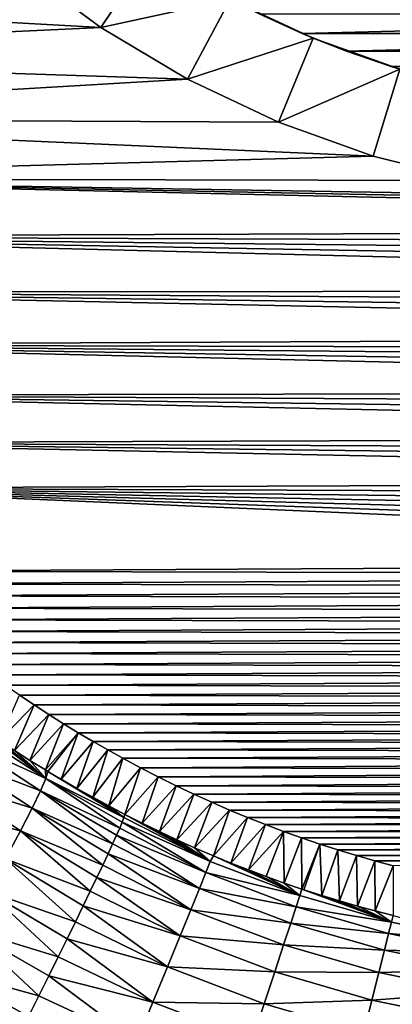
# Model space of a CAD drawing. Header units: metres. Extents: x -36 to 82, y -104 to 104.
# Tile 75 of 245: x -6.44 to -2.76, y -18.1 to -8.36. Entities that reach past the tile are written whole.
import ezdxf

# ---------------------------------------------------------------- set-up
doc = ezdxf.new("R2010")
doc.units = ezdxf.units.M
doc.layers.add('solid_FIT-SHOWER-153_SW0001', color=7, linetype='CONTINUOUS')

msp = doc.modelspace()

# ---------------------------------------------------------------- linework, layer by layer
at = {"layer": 'solid_FIT-SHOWER-153_SW0001'}
for points in [[(-14.693668, -42.661289, 16.90811), (14.69363, -42.661285, 16.90811), (14.69341, 0.000001, 16.90811)], [(-14.693445, 0, 16.90811), (-14.693668, -42.661289, 16.90811), (14.69341, 0.000001, 16.90811)], [(-5.13884, -7.691217, -49.508678), (-5.63934, -8.439215, -48.608681), (-6.439123, -7.84603, -48.608681)], [(-5.13884, -7.691217, -49.508678), (-4.360344, -8.157812, -49.508678), (-5.63934, -8.439215, -48.608681)], [(-6.439092, -7.84595, -31.5), (-5.639362, -8.439163, -31.5), (-11.974607, -8.082064, -31.5)], [(-6.439123, -7.84603, -48.608681), (-5.63934, -8.439215, -48.608681), (-6.439092, -7.84595, -31.5)], [(-5.63934, -8.439215, -48.608681), (-5.639362, -8.439163, -31.5), (-6.439092, -7.84595, -31.5)], [(-5.639362, -8.439163, -31.5), (-11.6868, -8.722144, -31.5), (-11.974607, -8.082064, -31.5)], [(-4.360344, -8.157812, -49.508678), (-4.784355, -8.951673, -48.608681), (-5.63934, -8.439215, -48.608681)], [(-4.360344, -8.157812, -49.508678), (-3.540074, -8.545781, -49.508678), (-4.784355, -8.951673, -48.608681)], [(-3.648005, -8.50021, -50.508678), (-3.540074, -8.545781, -49.508678), (-4.360344, -8.157812, -49.508678)], [(-4.074032, -8.304485, -50.508678), (-3.648005, -8.50021, -50.508678), (-4.360344, -8.157812, -49.508678)], [(-4.074032, -8.304485, -50.508678), (4.073824, -8.304584, -50.508678), (-3.648005, -8.50021, -50.508678)], [(-3.648005, -8.50021, -50.508678), (4.073824, -8.304584, -50.508678), (3.647724, -8.500321, -50.508678)], [(-5.639362, -8.439163, -31.5), (-4.78441, -8.951632, -31.5), (-11.6868, -8.722144, -31.5)], [(-4.784355, -8.951673, -48.608681), (-4.78441, -8.951632, -31.5), (-5.639362, -8.439163, -31.5)], [(-5.63934, -8.439215, -48.608681), (-4.784355, -8.951673, -48.608681), (-5.639362, -8.439163, -31.5)], [(-3.540074, -8.545781, -49.508678), (-3.884089, -9.377439, -48.608681), (-4.784355, -8.951673, -48.608681)], [(-3.540074, -8.545781, -49.508678), (-2.685255, -8.851662, -49.508678), (-3.884089, -9.377439, -48.608681)], [(-3.648005, -8.50021, -50.508678), (-3.212762, -8.674136, -50.508678), (-3.540074, -8.545781, -49.508678)], [(-3.648005, -8.50021, -50.508678), (3.647724, -8.500321, -50.508678), (-3.212762, -8.674136, -50.508678)], [(-2.769721, -8.825519, -50.508678), (-2.685255, -8.851662, -49.508678), (-3.540074, -8.545781, -49.508678)], [(-3.212762, -8.674136, -50.508678), (-2.769721, -8.825519, -50.508678), (-3.540074, -8.545781, -49.508678)], [(-3.212762, -8.674136, -50.508678), (3.647724, -8.500321, -50.508678), (3.212417, -8.674261, -50.508678)], [(-4.78441, -8.951632, -31.5), (-11.381905, -9.339309, -31.5), (-11.6868, -8.722144, -31.5)], [(-3.212762, -8.674136, -50.508678), (3.212417, -8.674261, -50.508678), (-2.769721, -8.825519, -50.508678)], [(-2.769721, -8.825519, -50.508678), (3.212417, -8.674261, -50.508678), (2.76939, -8.825627, -50.508678)], [(-2.685255, -8.851662, -49.508678), (-2.946574, -9.712889, -48.608681), (-3.884089, -9.377439, -48.608681)], [(-2.685255, -8.851662, -49.508678), (-1.980454, -9.954913, -48.608681), (-2.946574, -9.712889, -48.608681)], [(-2.769721, -8.825519, -50.508678), (-2.318173, -8.954707, -50.508678), (-2.685255, -8.851662, -49.508678)], [(-2.769721, -8.825519, -50.508678), (2.76939, -8.825627, -50.508678), (-2.318173, -8.954707, -50.508678)], [(-4.78441, -8.951632, -31.5), (-3.883975, -9.377407, -31.5), (-11.381905, -9.339309, -31.5)], [(-4.784355, -8.951673, -48.608681), (-3.883975, -9.377407, -31.5), (-4.78441, -8.951632, -31.5)], [(-4.784355, -8.951673, -48.608681), (-3.884089, -9.377439, -48.608681), (-3.883975, -9.377407, -31.5)], [(-2.946661, -9.712791, -31.5), (-11.0578, -9.934936, -31.5), (-11.381905, -9.339309, -31.5)], [(-3.883975, -9.377407, -31.5), (-2.946661, -9.712791, -31.5), (-11.381905, -9.339309, -31.5)], [(-3.884089, -9.377439, -48.608681), (-2.946574, -9.712889, -48.608681), (-3.883975, -9.377407, -31.5)], [(-2.946574, -9.712889, -48.608681), (-2.946661, -9.712791, -31.5), (-3.883975, -9.377407, -31.5)], [(-2.946661, -9.712791, -31.5), (-1.980383, -9.954923, -31.5), (-11.0578, -9.934936, -31.5)], [(-1.980454, -9.954913, -48.608681), (-1.980383, -9.954923, -31.5), (-2.946661, -9.712791, -31.5)], [(-2.946574, -9.712889, -48.608681), (-1.980454, -9.954913, -48.608681), (-2.946661, -9.712791, -31.5)], [(10.764192, -10.432056, -31.5), (-10.717196, -10.507642, -31.5), (-11.0578, -9.934936, -31.5)], [(0, -10.149918, -31.5), (10.764192, -10.432056, -31.5), (-11.0578, -9.934936, -31.5)], [(-0.994457, -10.101128, -31.5), (0, -10.149918, -31.5), (-11.0578, -9.934936, -31.5)], [(-1.980383, -9.954923, -31.5), (-0.994457, -10.101128, -31.5), (-11.0578, -9.934936, -31.5)], [(10.764192, -10.432056, -31.5), (10.667946, -10.587843, -31.5), (-10.717196, -10.507642, -31.5)], [(10.371121, -11.044415, -31.5), (-10.363767, -11.055337, -31.5), (-10.717196, -10.507642, -31.5)], [(10.471346, -10.894041, -31.5), (10.371121, -11.044415, -31.5), (-10.717196, -10.507642, -31.5)], [(10.570315, -10.741841, -31.5), (10.471346, -10.894041, -31.5), (-10.717196, -10.507642, -31.5)], [(10.667946, -10.587843, -31.5), (10.570315, -10.741841, -31.5), (-10.717196, -10.507642, -31.5)], [(10.371121, -11.044415, -31.5), (10.269728, -11.192936, -31.5), (-10.363767, -11.055337, -31.5)], [(10.063766, -11.484305, -31.5), (-9.99577, -11.57851, -31.5), (-10.363767, -11.055337, -31.5)], [(10.167248, -11.339575, -31.5), (10.063766, -11.484305, -31.5), (-10.363767, -11.055337, -31.5)], [(10.269728, -11.192936, -31.5), (10.167248, -11.339575, -31.5), (-10.363767, -11.055337, -31.5)], [(10.063766, -11.484305, -31.5), (9.959366, -11.627098, -31.5), (-9.99577, -11.57851, -31.5)], [(9.6415, -12.043578, -31.5), (-9.614797, -12.077092, -31.5), (-9.99577, -11.57851, -31.5)], [(9.748148, -11.906763, -31.5), (9.6415, -12.043578, -31.5), (-9.99577, -11.57851, -31.5)], [(9.854132, -11.767926, -31.5), (9.748148, -11.906763, -31.5), (-9.99577, -11.57851, -31.5)], [(9.959366, -11.627098, -31.5), (9.854132, -11.767926, -31.5), (-9.99577, -11.57851, -31.5)], [(9.6415, -12.043578, -31.5), (9.534268, -12.178347, -31.5), (-9.614797, -12.077092, -31.5)], [(9.280806, -12.484844, -31.5), (-9.224404, -12.550301, -31.5), (-9.614797, -12.077092, -31.5)], [(9.408186, -12.332976, -31.5), (9.280806, -12.484844, -31.5), (-9.614797, -12.077092, -31.5)], [(9.534268, -12.178347, -31.5), (9.408186, -12.332976, -31.5), (-9.614797, -12.077092, -31.5)], [(9.280806, -12.484844, -31.5), (9.152204, -12.633984, -31.5), (-9.224404, -12.550301, -31.5)], [(8.891632, -12.92423, -31.5), (-8.824956, -12.998055, -31.5), (-9.224404, -12.550301, -31.5)], [(9.022453, -12.780434, -31.5), (8.891632, -12.92423, -31.5), (-9.224404, -12.550301, -31.5)], [(9.152204, -12.633984, -31.5), (9.022453, -12.780434, -31.5), (-9.224404, -12.550301, -31.5)], [(8.891632, -12.92423, -31.5), (8.759813, -13.065408, -31.5), (-8.824956, -12.998055, -31.5)], [(8.088102, -13.733221, -31.5), (-7.995866, -13.817869, -31.5), (-8.824956, -12.998055, -31.5)], [(8.224067, -13.604671, -31.5), (8.088102, -13.733221, -31.5), (-8.824956, -12.998055, -31.5)], [(8.359124, -13.4736, -31.5), (8.224067, -13.604671, -31.5), (-8.824956, -12.998055, -31.5)], [(8.493484, -13.340056, -31.5), (8.359124, -13.4736, -31.5), (-8.824956, -12.998055, -31.5)], [(8.627072, -13.204004, -31.5), (8.493484, -13.340056, -31.5), (-8.824956, -12.998055, -31.5)], [(8.759813, -13.065408, -31.5), (8.627072, -13.204004, -31.5), (-8.824956, -12.998055, -31.5)], [(8.088102, -13.733221, -31.5), (7.951033, -13.859182, -31.5), (-7.995866, -13.817869, -31.5)], [(7.951033, -13.859182, -31.5), (-7.857049, -13.942061, -31.5), (-7.995866, -13.817869, -31.5)], [(7.951033, -13.859182, -31.5), (7.81296, -13.982569, -31.5), (-7.857049, -13.942061, -31.5)], [(7.81296, -13.982569, -31.5), (-7.717763, -14.063739, -31.5), (-7.857049, -13.942061, -31.5)], [(7.81296, -13.982569, -31.5), (7.673981, -14.103395, -31.5), (-7.717763, -14.063739, -31.5)], [(7.673981, -14.103395, -31.5), (-7.578007, -14.1829, -31.5), (-7.717763, -14.063739, -31.5)], [(7.673981, -14.103395, -31.5), (7.534197, -14.221672, -31.5), (-7.578007, -14.1829, -31.5)], [(7.534197, -14.221672, -31.5), (-7.43778, -14.299546, -31.5), (-7.578007, -14.1829, -31.5)], [(7.534197, -14.221672, -31.5), (7.393706, -14.337415, -31.5), (-7.43778, -14.299546, -31.5)], [(7.393706, -14.337415, -31.5), (-7.297083, -14.413677, -31.5), (-7.43778, -14.299546, -31.5)], [(7.393706, -14.337415, -31.5), (7.252608, -14.450636, -31.5), (-7.297083, -14.413677, -31.5)], [(7.252608, -14.450636, -31.5), (-7.155917, -14.525293, -31.5), (-7.297083, -14.413677, -31.5)], [(7.252608, -14.450636, -31.5), (7.111001, -14.561348, -31.5), (-7.155917, -14.525293, -31.5)], [(7.111001, -14.561348, -31.5), (-7.01428, -14.634394, -31.5), (-7.155917, -14.525293, -31.5)], [(7.111001, -14.561348, -31.5), (6.968986, -14.669566, -31.5), (-7.01428, -14.634394, -31.5)], [(6.968986, -14.669566, -31.5), (-6.872173, -14.740978, -31.5), (-7.01428, -14.634394, -31.5)], [(6.968986, -14.669566, -31.5), (6.826662, -14.775302, -31.5), (-6.872173, -14.740978, -31.5)], [(6.826662, -14.775302, -31.5), (-6.729597, -14.845048, -31.5), (-6.872173, -14.740978, -31.5)], [(6.826662, -14.775302, -31.5), (6.683791, -14.878526, -31.5), (-6.729597, -14.845048, -31.5)], [(6.683791, -14.878526, -31.5), (-6.58655, -14.946603, -31.5), (-6.729597, -14.845048, -31.5)], [(6.683791, -14.878526, -31.5), (6.540141, -14.979204, -31.5), (-6.58655, -14.946603, -31.5)], [(6.540141, -14.979204, -31.5), (-6.442902, -15.045608, -31.5), (-6.58655, -14.946603, -31.5)], [(6.540141, -14.979204, -31.5), (6.395813, -15.077353, -31.5), (-6.442902, -15.045608, -31.5)], [(-6.64522, -15.495397, -25.940989), (-6.442902, -15.045608, -31.5), (-6.298577, -15.142045, -31.5)], [(6.395813, -15.077353, -31.5), (-6.298577, -15.142045, -31.5), (-6.442902, -15.045608, -31.5)], [(6.395813, -15.077353, -31.5), (6.250909, -15.172983, -31.5), (-6.298577, -15.142045, -31.5)], [(-6.493694, -15.593945, -25.952682), (-6.64522, -15.495397, -25.940989), (-6.298577, -15.142045, -31.5)], [(-6.493694, -15.593945, -25.952682), (-6.298577, -15.142045, -31.5), (-6.153666, -15.235937, -31.5)], [(6.250909, -15.172983, -31.5), (-6.153666, -15.235937, -31.5), (-6.298577, -15.142045, -31.5)], [(6.250909, -15.172983, -31.5), (6.105533, -15.26611, -31.5), (-6.153666, -15.235937, -31.5)], [(-6.341218, -15.690302, -25.963476), (-6.493694, -15.593945, -25.952682), (-6.153666, -15.235937, -31.5)], [(-6.341218, -15.690302, -25.963476), (-6.153666, -15.235937, -31.5), (-6.008255, -15.327307, -31.5)], [(6.105533, -15.26611, -31.5), (-6.008255, -15.327307, -31.5), (-6.153666, -15.235937, -31.5)], [(6.105533, -15.26611, -31.5), (5.959786, -15.356748, -31.5), (-6.008255, -15.327307, -31.5)], [(-6.18403, -15.870486, -25.462389), (-6.925493, -15.391046, -25.41506), (-6.909394, -15.31681, -25.917988)], [(-6.18403, -15.870486, -25.462389), (-6.909394, -15.31681, -25.917988), (-6.795674, -15.394751, -25.928341)], [(-6.187539, -15.78463, -25.973217), (-6.341218, -15.690302, -25.963476), (-6.008255, -15.327307, -31.5)], [(-6.187539, -15.78463, -25.973217), (-6.008255, -15.327307, -31.5), (-5.862432, -15.416176, -31.5)], [(5.959786, -15.356748, -31.5), (-5.862432, -15.416176, -31.5), (-6.008255, -15.327307, -31.5)], [(5.959786, -15.356748, -31.5), (5.813772, -15.444908, -31.5), (-5.862432, -15.416176, -31.5)], [(-6.18403, -15.870486, -25.462389), (-6.973315, -15.511299, -24.905024), (-6.925493, -15.391046, -25.41506)], [(-6.18403, -15.870486, -25.462389), (-6.795674, -15.394751, -25.928341), (-6.64522, -15.495397, -25.940989)], [(-6.162513, -15.799728, -25.974695), (-6.187539, -15.78463, -25.973217), (-5.862432, -15.416176, -31.5)], [(-6.032645, -15.876916, -25.981886), (-6.162513, -15.799728, -25.974695), (-5.862432, -15.416176, -31.5)], [(-6.032645, -15.876916, -25.981886), (-5.862432, -15.416176, -31.5), (-5.716287, -15.502567, -31.5)], [(5.813772, -15.444908, -31.5), (-5.716287, -15.502567, -31.5), (-5.862432, -15.416176, -31.5)], [(5.813772, -15.444908, -31.5), (5.667591, -15.530606, -31.5), (-5.716287, -15.502567, -31.5)], [(-6.235344, -15.990546, -24.943867), (-7.054871, -15.679875, -24.39706), (-6.973315, -15.511299, -24.905024)], [(-6.18403, -15.870486, -25.462389), (-6.235344, -15.990546, -24.943867), (-6.973315, -15.511299, -24.905024)], [(-6.18403, -15.870486, -25.462389), (-6.64522, -15.495397, -25.940989), (-6.493694, -15.593945, -25.952682)], [(-5.876552, -15.967126, -25.989487), (-6.032645, -15.876916, -25.981886), (-5.716287, -15.502567, -31.5)], [(-5.876552, -15.967126, -25.989487), (-5.716287, -15.502567, -31.5), (-5.569906, -15.586503, -31.5)], [(5.667591, -15.530606, -31.5), (-5.569906, -15.586503, -31.5), (-5.716287, -15.502567, -31.5)], [(5.667591, -15.530606, -31.5), (5.521346, -15.613854, -31.5), (-5.569906, -15.586503, -31.5)], [(-6.318169, -16.162642, -24.427786), (-7.171291, -15.897402, -23.901098), (-7.054871, -15.679875, -24.39706)], [(-6.235344, -15.990546, -24.943867), (-6.318169, -16.162642, -24.427786), (-7.054871, -15.679875, -24.39706)], [(-6.18403, -15.870486, -25.462389), (-6.493694, -15.593945, -25.952682), (-6.341218, -15.690302, -25.963476)], [(-5.719274, -16.055229, -25.996017), (-5.876552, -15.967126, -25.989487), (-5.569906, -15.586503, -31.5)], [(-5.719274, -16.055229, -25.996017), (-5.569906, -15.586503, -31.5), (-5.423378, -15.668006, -31.5)], [(-5.560824, -16.14119, -26.001478), (-5.719274, -16.055229, -25.996017), (-5.423378, -15.668006, -31.5)], [(5.521346, -15.613854, -31.5), (-5.423378, -15.668006, -31.5), (-5.569906, -15.586503, -31.5)], [(-5.560824, -16.14119, -26.001478), (-5.423378, -15.668006, -31.5), (-5.247474, -15.76263, -31.5)], [(5.521346, -15.613854, -31.5), (5.375141, -15.694668, -31.5), (-5.423378, -15.668006, -31.5)], [(5.375141, -15.694668, -31.5), (-5.247474, -15.76263, -31.5), (-5.423378, -15.668006, -31.5)], [(-6.18403, -15.870486, -25.462389), (-6.341218, -15.690302, -25.963476), (-6.187539, -15.78463, -25.973217)], [(-5.560824, -16.14119, -26.001478), (-5.247474, -15.76263, -31.5), (-5.401218, -16.224977, -26.005869)], [(-5.401218, -16.224977, -26.005869), (-5.247474, -15.76263, -31.5), (-5.07163, -15.853795, -31.5)], [(5.375141, -15.694668, -31.5), (5.199725, -15.788252, -31.5), (-5.247474, -15.76263, -31.5)], [(5.199725, -15.788252, -31.5), (-5.07163, -15.853795, -31.5), (-5.247474, -15.76263, -31.5)], [(-6.18403, -15.870486, -25.462389), (-5.453057, -16.359495, -25.178186), (-6.235344, -15.990546, -24.943867)], [(-6.18403, -15.870486, -25.462389), (-6.187539, -15.78463, -25.973217), (-6.162513, -15.799728, -25.974695)], [(-6.18403, -15.870486, -25.462389), (-6.162513, -15.799728, -25.974695), (-5.411298, -16.255949, -25.728264)], [(-6.18403, -15.870486, -25.462389), (-5.411298, -16.255949, -25.728264), (-5.428588, -16.300827, -25.451891)], [(-6.18403, -15.870486, -25.462389), (-5.428588, -16.300827, -25.451891), (-5.453057, -16.359495, -25.178186)], [(-6.032645, -15.876916, -25.981886), (-5.411298, -16.255949, -25.728264), (-6.162513, -15.799728, -25.974695)], [(-5.876552, -15.967126, -25.989487), (-5.411298, -16.255949, -25.728264), (-6.032645, -15.876916, -25.981886)], [(-5.230638, -16.311415, -26.009806), (-5.401218, -16.224977, -26.005869), (-5.07163, -15.853795, -31.5)], [(-5.230638, -16.311415, -26.009806), (-5.07163, -15.853795, -31.5), (-4.895833, -15.941229, -31.5)], [(5.199725, -15.788252, -31.5), (5.024182, -15.878053, -31.5), (-5.07163, -15.853795, -31.5)], [(5.024182, -15.878053, -31.5), (-4.895833, -15.941229, -31.5), (-5.07163, -15.853795, -31.5)], [(-6.433401, -16.38755, -23.924582), (-7.322454, -16.162655, -23.427544), (-7.171291, -15.897402, -23.901098)], [(-6.318169, -16.162642, -24.427786), (-6.433401, -16.38755, -23.924582), (-7.171291, -15.897402, -23.901098)], [(-5.719274, -16.055229, -25.996017), (-5.411298, -16.255949, -25.728264), (-5.876552, -15.967126, -25.989487)], [(-5.230638, -16.311415, -26.009806), (-4.895833, -15.941229, -31.5), (-5.05914, -16.395075, -26.01342)], [(-5.05914, -16.395075, -26.01342), (-4.895833, -15.941229, -31.5), (-4.719956, -16.024954, -31.5)], [(5.024182, -15.878053, -31.5), (4.848422, -15.964199, -31.5), (-4.895833, -15.941229, -31.5)], [(4.848422, -15.964199, -31.5), (-4.719956, -16.024954, -31.5), (-4.895833, -15.941229, -31.5)], [(4.848422, -15.964199, -31.5), (4.672354, -16.046822, -31.5), (-4.719956, -16.024954, -31.5)], [(-6.235344, -15.990546, -24.943867), (-5.522873, -16.516657, -24.645201), (-6.318169, -16.162642, -24.427786)], [(-6.235344, -15.990546, -24.943867), (-5.453057, -16.359495, -25.178186), (-5.484523, -16.431519, -24.909088)], [(-6.235344, -15.990546, -24.943867), (-5.484523, -16.431519, -24.909088), (-5.522873, -16.516657, -24.645201)], [(-5.560824, -16.14119, -26.001478), (-5.411298, -16.255949, -25.728264), (-5.719274, -16.055229, -25.996017)], [(-5.05914, -16.395075, -26.01342), (-4.719956, -16.024954, -31.5), (-4.886752, -16.475935, -26.016714)], [(-4.886752, -16.475935, -26.016714), (-4.719956, -16.024954, -31.5), (-4.543878, -16.105104, -31.5)], [(4.672354, -16.046822, -31.5), (-4.543878, -16.105104, -31.5), (-4.719956, -16.024954, -31.5)], [(4.672354, -16.046822, -31.5), (4.495887, -16.126049, -31.5), (-4.543878, -16.105104, -31.5)], [(-6.433401, -16.38755, -23.924582), (-6.580717, -16.664001, -23.445168), (-7.322454, -16.162655, -23.427544)], [(-6.318169, -16.162642, -24.427786), (-5.620025, -16.72583, -24.13434), (-6.433401, -16.38755, -23.924582)], [(-6.318169, -16.162642, -24.427786), (-5.522873, -16.516657, -24.645201), (-5.568133, -16.614964, -24.386398)], [(-6.318169, -16.162642, -24.427786), (-5.568133, -16.614964, -24.386398), (-5.620025, -16.72583, -24.13434)], [(-5.560824, -16.14119, -26.001478), (-5.401218, -16.224977, -26.005869), (-5.411298, -16.255949, -25.728264)], [(-4.886752, -16.475935, -26.016714), (-4.543878, -16.105104, -31.5), (-4.713502, -16.553974, -26.019686)], [(-4.713502, -16.553974, -26.019686), (-4.543878, -16.105104, -31.5), (-4.367478, -16.181814, -31.5)], [(4.495887, -16.126049, -31.5), (-4.367478, -16.181814, -31.5), (-4.543878, -16.105104, -31.5)], [(4.495887, -16.126049, -31.5), (4.318931, -16.202013, -31.5), (-4.367478, -16.181814, -31.5)], [(-4.55952, -16.691942, -25.542374), (-5.428588, -16.300827, -25.451891), (-5.411298, -16.255949, -25.728264)], [(-4.55952, -16.691942, -25.542374), (-5.411298, -16.255949, -25.728264), (-5.401218, -16.224977, -26.005869)], [(-5.230638, -16.311415, -26.009806), (-4.55952, -16.691942, -25.542374), (-5.401218, -16.224977, -26.005869)], [(-4.713502, -16.553974, -26.019686), (-4.367478, -16.181814, -31.5), (-4.52655, -16.634602, -26.02252)], [(-4.52655, -16.634602, -26.02252), (-4.367478, -16.181814, -31.5), (-4.190638, -16.255222, -31.5)], [(-4.353184, -16.706083, -26.024809), (-4.52655, -16.634602, -26.02252), (-4.190638, -16.255222, -31.5)], [(4.318931, -16.202013, -31.5), (-4.190638, -16.255222, -31.5), (-4.367478, -16.181814, -31.5)], [(-4.353184, -16.706083, -26.024809), (-4.190638, -16.255222, -31.5), (-4.013236, -16.32546, -31.5)], [(4.318931, -16.202013, -31.5), (4.141395, -16.274843, -31.5), (-4.190638, -16.255222, -31.5)], [(4.141395, -16.274843, -31.5), (-4.013236, -16.32546, -31.5), (-4.190638, -16.255222, -31.5)], [(-4.601326, -16.800804, -25.054638), (-5.484523, -16.431519, -24.909088), (-5.453057, -16.359495, -25.178186)], [(-4.601326, -16.800804, -25.054638), (-5.453057, -16.359495, -25.178186), (-5.428588, -16.300827, -25.451891)], [(-4.55952, -16.691942, -25.542374), (-4.601326, -16.800804, -25.054638), (-5.428588, -16.300827, -25.451891)], [(-5.230638, -16.311415, -26.009806), (-5.05914, -16.395075, -26.01342), (-4.55952, -16.691942, -25.542374)], [(-4.353184, -16.706083, -26.024809), (-4.013236, -16.32546, -31.5), (-4.179062, -16.774734, -26.026781)], [(-4.179062, -16.774734, -26.026781), (-4.013236, -16.32546, -31.5), (-3.835151, -16.392664, -31.5)], [(4.141395, -16.274843, -31.5), (3.963188, -16.344669, -31.5), (-4.013236, -16.32546, -31.5)], [(3.963188, -16.344669, -31.5), (-3.835151, -16.392664, -31.5), (-4.013236, -16.32546, -31.5)], [(3.963188, -16.344669, -31.5), (3.784208, -16.411522, -31.5), (-3.835151, -16.392664, -31.5)], [(-6.433401, -16.38755, -23.924582), (-5.743193, -16.984171, -23.652651), (-6.580717, -16.664001, -23.445168)], [(-6.433401, -16.38755, -23.924582), (-5.620025, -16.72583, -24.13434), (-5.678377, -16.8489, -23.88974)], [(-6.433401, -16.38755, -23.924582), (-5.678377, -16.8489, -23.88974), (-5.743193, -16.984171, -23.652651)], [(-4.664038, -16.959063, -24.567841), (-5.522873, -16.516657, -24.645201), (-5.484523, -16.431519, -24.909088)], [(-4.601326, -16.800804, -25.054638), (-4.664038, -16.959063, -24.567841), (-5.484523, -16.431519, -24.909088)], [(-5.05914, -16.395075, -26.01342), (-4.886752, -16.475935, -26.016714), (-4.55952, -16.691942, -25.542374)], [(-4.179062, -16.774734, -26.026781), (-3.835151, -16.392664, -31.5), (-4.004243, -16.840553, -26.028419)], [(-4.004243, -16.840553, -26.028419), (-3.835151, -16.392664, -31.5), (-3.828789, -16.903547, -26.029606)], [(3.784208, -16.411522, -31.5), (-3.656265, -16.45697, -31.5), (-3.835151, -16.392664, -31.5)], [(-3.828789, -16.903547, -26.029606), (-3.835151, -16.392664, -31.5), (-3.656265, -16.45697, -31.5)], [(-3.828789, -16.903547, -26.029606), (-3.656265, -16.45697, -31.5), (-3.652754, -16.963709, -26.030386)], [(3.784208, -16.411522, -31.5), (3.604426, -16.475164, -31.5), (-3.656265, -16.45697, -31.5)], [(3.604426, -16.475164, -31.5), (-3.476405, -16.518303, -31.5), (-3.656265, -16.45697, -31.5)], [(-3.652754, -16.963709, -26.030386), (-3.656265, -16.45697, -31.5), (-3.476405, -16.518303, -31.5)], [(-4.664038, -16.959063, -24.567841), (-5.568133, -16.614964, -24.386398), (-5.522873, -16.516657, -24.645201)], [(-4.886752, -16.475935, -26.016714), (-4.713502, -16.553974, -26.019686), (-4.55952, -16.691942, -25.542374)], [(-4.713502, -16.553974, -26.019686), (-4.52655, -16.634602, -26.02252), (-4.55952, -16.691942, -25.542374)], [(-3.631606, -16.970734, -26.030457), (-3.652754, -16.963709, -26.030386), (-3.476405, -16.518303, -31.5)], [(-3.456267, -17.027311, -26.030876), (-3.631606, -16.970734, -26.030457), (-3.476405, -16.518303, -31.5)], [(3.604426, -16.475164, -31.5), (3.423963, -16.535591, -31.5), (-3.476405, -16.518303, -31.5)], [(3.423963, -16.535591, -31.5), (-3.295609, -16.5765, -31.5), (-3.476405, -16.518303, -31.5)], [(-3.456267, -17.027311, -26.030876), (-3.476405, -16.518303, -31.5), (-3.295609, -16.5765, -31.5)], [(3.423963, -16.535591, -31.5), (3.242946, -16.592823, -31.5), (-3.295609, -16.5765, -31.5)], [(-4.748217, -17.167862, -24.090584), (-5.620025, -16.72583, -24.13434), (-5.568133, -16.614964, -24.386398)], [(-4.664038, -16.959063, -24.567841), (-4.748217, -17.167862, -24.090584), (-5.568133, -16.614964, -24.386398)], [(-3.673379, -17.026361, -25.547909), (-4.55952, -16.691942, -25.542374), (-4.52655, -16.634602, -26.02252)], [(-4.353184, -16.706083, -26.024809), (-3.673379, -17.026361, -25.547909), (-4.52655, -16.634602, -26.02252)], [(-3.456267, -17.027311, -26.030876), (-3.295609, -16.5765, -31.5), (-3.280463, -17.081083, -26.031063)], [(3.242946, -16.592823, -31.5), (-3.114074, -16.631557, -31.5), (-3.295609, -16.5765, -31.5)], [(-3.280463, -17.081083, -26.031063), (-3.295609, -16.5765, -31.5), (-3.114074, -16.631557, -31.5)], [(-3.280463, -17.081083, -26.031063), (-3.114074, -16.631557, -31.5), (-3.104245, -17.132042, -26.031099)], [(3.242946, -16.592823, -31.5), (3.061502, -16.646883, -31.5), (-3.114074, -16.631557, -31.5)], [(3.061502, -16.646883, -31.5), (-2.931993, -16.683477, -31.5), (-3.114074, -16.631557, -31.5)], [(-3.104245, -17.132042, -26.031099), (-3.114074, -16.631557, -31.5), (-2.931993, -16.683477, -31.5)], [(3.061502, -16.646883, -31.5), (2.879761, -16.697788, -31.5), (-2.931993, -16.683477, -31.5)], [(-6.580717, -16.664001, -23.445168), (-5.890771, -17.288315, -23.20623), (-6.758471, -16.988543, -23.000248)], [(-6.580717, -16.664001, -23.445168), (-5.743193, -16.984171, -23.652651), (-5.814047, -17.130756, -23.424662)], [(-6.580717, -16.664001, -23.445168), (-5.814047, -17.130756, -23.424662), (-5.890771, -17.288315, -23.20623)], [(-4.748217, -17.167862, -24.090584), (-5.678377, -16.8489, -23.88974), (-5.620025, -16.72583, -24.13434)], [(-3.673379, -17.026361, -25.547909), (-4.601326, -16.800804, -25.054638), (-4.55952, -16.691942, -25.542374)], [(-4.353184, -16.706083, -26.024809), (-4.179062, -16.774734, -26.026781), (-3.673379, -17.026361, -25.547909)], [(-3.104245, -17.132042, -26.031099), (-2.931993, -16.683477, -31.5), (-2.927661, -17.180178, -26.031061)], [(2.879761, -16.697788, -31.5), (-2.749563, -16.732256, -31.5), (-2.931993, -16.683477, -31.5)], [(-2.927661, -17.180178, -26.031061), (-2.931993, -16.683477, -31.5), (-2.749563, -16.732256, -31.5)], [(-2.927661, -17.180178, -26.031061), (-2.749563, -16.732256, -31.5), (-2.750762, -17.225485, -26.031029)], [(-4.853711, -17.426659, -23.631956), (-5.743193, -16.984171, -23.652651), (-5.678377, -16.8489, -23.88974)], [(-4.748217, -17.167862, -24.090584), (-4.853711, -17.426659, -23.631956), (-5.678377, -16.8489, -23.88974)], [(-3.709263, -17.137737, -25.058966), (-4.664038, -16.959063, -24.567841), (-4.601326, -16.800804, -25.054638)], [(-3.673379, -17.026361, -25.547909), (-3.709263, -17.137737, -25.058966), (-4.601326, -16.800804, -25.054638)], [(-4.179062, -16.774734, -26.026781), (-4.004243, -16.840553, -26.028419), (-3.673379, -17.026361, -25.547909)], [(-4.004243, -16.840553, -26.028419), (-3.828789, -16.903547, -26.029606), (-3.673379, -17.026361, -25.547909)], [(-3.828789, -16.903547, -26.029606), (-3.652754, -16.963709, -26.030386), (-3.673379, -17.026361, -25.547909)], [(-6.758471, -16.988543, -23.000248), (-6.061119, -17.63488, -22.800081), (-6.963717, -17.355633, -22.599583)], [(-6.758471, -16.988543, -23.000248), (-5.890771, -17.288315, -23.20623), (-5.973316, -17.456738, -22.997562)], [(-6.758471, -16.988543, -23.000248), (-5.973316, -17.456738, -22.997562), (-6.061119, -17.63488, -22.800081)], [(-4.853711, -17.426659, -23.631956), (-5.814047, -17.130756, -23.424662), (-5.743193, -16.984171, -23.652651)], [(-3.762197, -17.300255, -24.571003), (-4.748217, -17.167862, -24.090584), (-4.664038, -16.959063, -24.567841)], [(-3.709263, -17.137737, -25.058966), (-3.762197, -17.300255, -24.571003), (-4.664038, -16.959063, -24.567841)], [(-2.767065, -17.28945, -25.548466), (-3.709263, -17.137737, -25.058966), (-3.673379, -17.026361, -25.547909)], [(-2.767065, -17.28945, -25.548466), (-3.673379, -17.026361, -25.547909), (-3.652754, -16.963709, -26.030386)], [(-2.767065, -17.28945, -25.548466), (-3.652754, -16.963709, -26.030386), (-3.631606, -16.970734, -26.030457)], [(-3.456267, -17.027311, -26.030876), (-2.767065, -17.28945, -25.548466), (-3.631606, -16.970734, -26.030457)], [(-3.456267, -17.027311, -26.030876), (-3.280463, -17.081083, -26.031063), (-2.767065, -17.28945, -25.548466)], [(-4.979593, -17.733076, -23.201027), (-5.890771, -17.288315, -23.20623), (-5.814047, -17.130756, -23.424662)], [(-4.853711, -17.426659, -23.631956), (-4.979593, -17.733076, -23.201027), (-5.814047, -17.130756, -23.424662)], [(-2.795588, -17.403107, -25.059061), (-3.762197, -17.300255, -24.571003), (-3.709263, -17.137737, -25.058966)], [(-2.767065, -17.28945, -25.548466), (-2.795588, -17.403107, -25.059061), (-3.709263, -17.137737, -25.058966)], [(-3.280463, -17.081083, -26.031063), (-3.104245, -17.132042, -26.031099), (-2.767065, -17.28945, -25.548466)], [(-3.104245, -17.132042, -26.031099), (-2.927661, -17.180178, -26.031061), (-2.767065, -17.28945, -25.548466)], [(-3.832603, -17.515114, -24.092691), (-4.853711, -17.426659, -23.631956), (-4.748217, -17.167862, -24.090584)], [(-3.762197, -17.300255, -24.571003), (-3.832603, -17.515114, -24.092691), (-4.748217, -17.167862, -24.090584)], [(-2.927661, -17.180178, -26.031061), (-2.750762, -17.225485, -26.031029), (-2.767065, -17.28945, -25.548466)], [(-1.847835, -17.479239, -25.546438), (-2.767065, -17.28945, -25.548466), (-2.750762, -17.225485, -26.031029)], [(-4.979593, -17.733076, -23.201027), (-5.973316, -17.456738, -22.997562), (-5.890771, -17.288315, -23.20623)], [(-2.83711, -17.569187, -24.570656), (-3.832603, -17.515114, -24.092691), (-3.762197, -17.300255, -24.571003)], [(-2.795588, -17.403107, -25.059061), (-2.83711, -17.569187, -24.570656), (-3.762197, -17.300255, -24.571003)], [(-1.847835, -17.479239, -25.546438), (-2.795588, -17.403107, -25.059061), (-2.767065, -17.28945, -25.548466)], [(-6.963717, -17.355633, -22.599583), (-6.251983, -18.019283, -22.439684), (-7.192352, -17.757933, -22.251293)], [(-6.963717, -17.355633, -22.599583), (-6.061119, -17.63488, -22.800081), (-6.154046, -17.822474, -22.614027)], [(-6.963717, -17.355633, -22.599583), (-6.154046, -17.822474, -22.614027), (-6.251983, -18.019283, -22.439684)], [(-3.920317, -17.781757, -23.633186), (-4.979593, -17.733076, -23.201027), (-4.853711, -17.426659, -23.631956)], [(-3.832603, -17.515114, -24.092691), (-3.920317, -17.781757, -23.633186), (-4.853711, -17.426659, -23.631956)], [(-1.867802, -17.594793, -25.056822), (-2.83711, -17.569187, -24.570656), (-2.795588, -17.403107, -25.059061)], [(-1.847835, -17.479239, -25.546438), (-1.867802, -17.594793, -25.056822), (-2.795588, -17.403107, -25.059061)], [(-5.124157, -18.082907, -22.806318), (-6.061119, -17.63488, -22.800081), (-5.973316, -17.456738, -22.997562)], [(-4.979593, -17.733076, -23.201027), (-5.124157, -18.082907, -22.806318), (-5.973316, -17.456738, -22.997562)], [(-2.891933, -17.788927, -24.091944), (-3.920317, -17.781757, -23.633186), (-3.832603, -17.515114, -24.092691)], [(-2.83711, -17.569187, -24.570656), (-2.891933, -17.788927, -24.091944), (-3.832603, -17.515114, -24.092691)], [(-1.896572, -17.763689, -24.568211), (-2.891933, -17.788927, -24.091944), (-2.83711, -17.569187, -24.570656)], [(-1.867802, -17.594793, -25.056822), (-1.896572, -17.763689, -24.568211), (-2.83711, -17.569187, -24.570656)], [(-5.124157, -18.082907, -22.806318), (-6.154046, -17.822474, -22.614027), (-6.061119, -17.63488, -22.800081)], [(-7.192352, -17.757933, -22.251293), (-6.251983, -18.019283, -22.439684), (-6.354263, -18.223967, -22.27824)], [(-7.192352, -17.757933, -22.251293), (-6.354263, -18.223967, -22.27824), (-6.460791, -18.43634, -22.129799)], [(-5.284986, -18.470282, -22.455256), (-6.251983, -18.019283, -22.439684), (-6.154046, -17.822474, -22.614027)], [(-5.124157, -18.082907, -22.806318), (-5.284986, -18.470282, -22.455256), (-6.154046, -17.822474, -22.614027)], [(-4.024542, -18.097719, -23.201622), (-5.124157, -18.082907, -22.806318), (-4.979593, -17.733076, -23.201027)], [(-3.920317, -17.781757, -23.633186), (-4.024542, -18.097719, -23.201622), (-4.979593, -17.733076, -23.201027)], [(-2.959908, -18.061758, -23.632105), (-4.024542, -18.097719, -23.201622), (-3.920317, -17.781757, -23.633186)], [(-2.891933, -17.788927, -24.091944), (-2.959908, -18.061758, -23.632105), (-3.920317, -17.781757, -23.633186)], [(-1.934334, -17.987179, -24.089314), (-2.959908, -18.061758, -23.632105), (-2.891933, -17.788927, -24.091944)], [(-1.896572, -17.763689, -24.568211), (-1.934334, -17.987179, -24.089314), (-2.891933, -17.788927, -24.091944)], [(-5.284986, -18.470282, -22.455256), (-6.354263, -18.223967, -22.27824), (-6.251983, -18.019283, -22.439684)], [(-1.934334, -17.987179, -24.089314), (-1.980976, -18.264685, -23.62932), (-2.959908, -18.061758, -23.632105)], [(-4.143842, -18.458632, -22.806568), (-5.284986, -18.470282, -22.455256), (-5.124157, -18.082907, -22.806318)], [(-4.024542, -18.097719, -23.201622), (-4.143842, -18.458632, -22.806568), (-5.124157, -18.082907, -22.806318)], [(-3.040403, -18.385151, -23.2003), (-4.143842, -18.458632, -22.806568), (-4.024542, -18.097719, -23.201622)], [(-2.959908, -18.061758, -23.632105), (-3.040403, -18.385151, -23.2003), (-4.024542, -18.097719, -23.201622)], [(-1.980976, -18.264685, -23.62932), (-3.040403, -18.385151, -23.2003), (-2.959908, -18.061758, -23.632105)]]:
    msp.add_3dface(points, dxfattribs=at)

doc.saveas('drawing.dxf')
